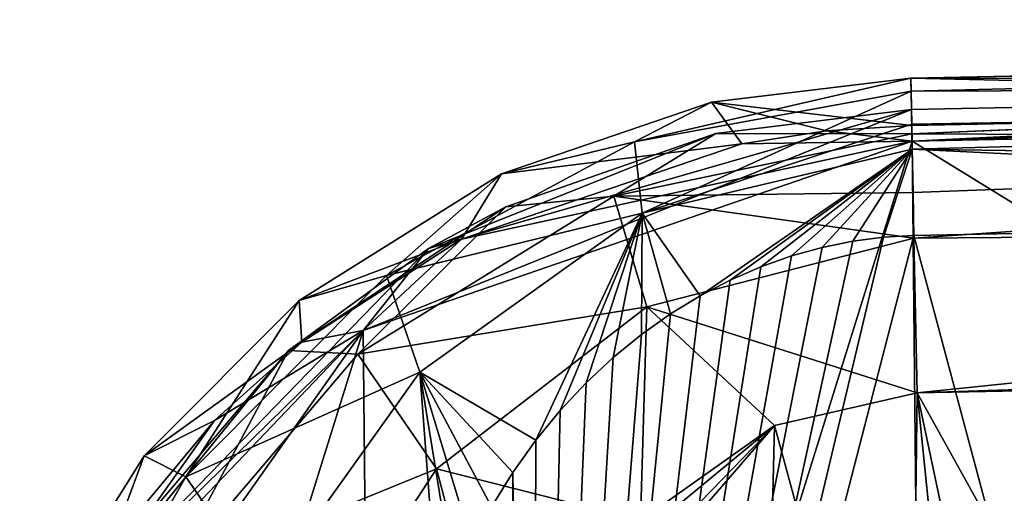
# Model space of a CAD drawing. Extents: x -250 to 250, y -963 to 894.
# Tile 197 of 256: x 116 to 147, y -912 to -897. Entities that reach past the tile are written whole.
import ezdxf

# ---------------------------------------------------------------- set-up
doc = ezdxf.new("R2010")
doc.units = 0
doc.header["$LTSCALE"] = 65.185185
for name, color, linetype in [('1', 7, 'CONTINUOUS'), ('100', 7, 'CONTINUOUS'), ('101', 7, 'CONTINUOUS'), ('102', 7, 'CONTINUOUS'), ('11', 7, 'CONTINUOUS'), ('12', 7, 'CONTINUOUS'), ('21', 7, 'CONTINUOUS'), ('22', 7, 'CONTINUOUS'), ('25', 7, 'CONTINUOUS'), ('26', 7, 'CONTINUOUS'), ('27', 7, 'CONTINUOUS'), ('4', 7, 'CONTINUOUS'), ('5', 7, 'CONTINUOUS'), ('79', 7, 'CONTINUOUS'), ('8', 7, 'CONTINUOUS'), ('80', 7, 'CONTINUOUS'), ('83', 7, 'CONTINUOUS'), ('95', 7, 'CONTINUOUS'), ('96', 7, 'CONTINUOUS'), ('97', 7, 'CONTINUOUS')]:
    doc.layers.add(name, color=color, linetype=linetype)

msp = doc.modelspace()

# ---------------------------------------------------------------- linework, layer by layer
at = {"layer": '1', "color": 7, "linetype": 'CONTINUOUS'}
for points in [[(184.228, -903.305, -20), (157, -951.1, -20), (144.456, -904.105, -20), (184.228, -903.305, -20)], [(144.456, -904.105, -20), (157, -951.1, -20), (132.315, -951.1, -20), (144.456, -904.105, -20)], [(143.493, -904.16, -20), (144.456, -904.105, -20), (132.315, -951.1, -20), (143.493, -904.16, -20)], [(142.522, -904.284, -20), (143.493, -904.16, -20), (132.315, -951.1, -20), (142.522, -904.284, -20)], [(141.547, -904.481, -20), (142.522, -904.284, -20), (132.315, -951.1, -20), (141.547, -904.481, -20)], [(140.569, -904.752, -20), (141.547, -904.481, -20), (132.315, -951.1, -20), (140.569, -904.752, -20)], [(139.594, -905.097, -20), (140.569, -904.752, -20), (132.315, -951.1, -20), (139.594, -905.097, -20)], [(138.625, -905.518, -20), (139.594, -905.097, -20), (132.315, -951.1, -20), (138.625, -905.518, -20)], [(137.667, -906.016, -20), (138.625, -905.518, -20), (132.315, -951.1, -20), (137.667, -906.016, -20)], [(136.726, -906.592, -20), (137.667, -906.016, -20), (132.315, -951.1, -20), (136.726, -906.592, -20)], [(135.805, -907.244, -20), (136.726, -906.592, -20), (132.315, -951.1, -20), (135.805, -907.244, -20)], [(134.912, -907.974, -20), (135.805, -907.244, -20), (132.315, -951.1, -20), (134.912, -907.974, -20)], [(134.053, -908.779, -20), (134.912, -907.974, -20), (132.315, -951.1, -20), (134.053, -908.779, -20)], [(133.231, -909.657, -20), (134.053, -908.779, -20), (132.315, -951.1, -20), (133.231, -909.657, -20)], [(132.455, -910.607, -20), (133.231, -909.657, -20), (132.315, -951.1, -20), (132.455, -910.607, -20)], [(131.727, -911.629, -20), (132.455, -910.607, -20), (132.315, -951.1, -20), (131.727, -911.629, -20)], [(131.05, -912.725, -20), (131.727, -911.629, -20), (131.602, -950.036, -20), (131.05, -912.725, -20)], [(131.602, -950.036, -20), (131.727, -911.629, -20), (132.315, -951.1, -20), (131.602, -950.036, -20)]]:
    msp.add_3dface(points, dxfattribs=at)
at = {"layer": '100', "color": 7, "linetype": 'CONTINUOUS'}
for points in [[(144.376, -900.106, 10), (138.168, -900.862, 9.585), (144.391, -900.871, 13.63), (144.376, -900.106, 10)], [(138.168, -900.862, 9.585), (131.503, -903.193, 8.345), (134.931, -902.851, 13.448), (138.168, -900.862, 9.585)], [(144.391, -900.871, 13.63), (138.168, -900.862, 9.585), (134.931, -902.851, 13.448), (144.391, -900.871, 13.63)], [(144.391, -900.871, 13.63), (134.931, -902.851, 13.448), (144.429, -902.742, 16.364), (144.391, -900.871, 13.63)], [(135.979, -906.365, 17.492), (134.931, -902.851, 13.448), (126.81, -907.875, 12.804), (135.979, -906.365, 17.492)], [(134.931, -902.851, 13.448), (131.503, -903.193, 8.345), (126.81, -907.875, 12.804), (134.931, -902.851, 13.448)], [(134.931, -902.851, 13.448), (144.458, -904.194, 17.542), (144.429, -902.742, 16.364), (134.931, -902.851, 13.448)], [(135.979, -906.365, 17.492), (144.458, -904.194, 17.542), (134.931, -902.851, 13.448), (135.979, -906.365, 17.492)], [(131.503, -903.193, 8.345), (124.608, -907.751, 6.354), (126.81, -907.875, 12.804), (131.503, -903.193, 8.345)], [(135.979, -906.365, 17.492), (144.557, -909.104, 19), (144.458, -904.194, 17.542), (135.979, -906.365, 17.492)], [(129.307, -911.518, 17.317), (135.979, -906.365, 17.492), (126.81, -907.875, 12.804), (129.307, -911.518, 17.317)], [(129.307, -911.518, 17.317), (135.774, -913.152, 19), (135.979, -906.365, 17.492), (129.307, -911.518, 17.317)], [(135.774, -913.152, 19), (140.029, -910.139, 19), (135.979, -906.365, 17.492), (135.774, -913.152, 19)], [(140.029, -910.139, 19), (144.557, -909.104, 19), (135.979, -906.365, 17.492), (140.029, -910.139, 19)], [(124.608, -907.751, 6.354), (118.656, -914.76, 4.132), (120.729, -915.021, 11.728), (124.608, -907.751, 6.354)], [(126.81, -907.875, 12.804), (124.608, -907.751, 6.354), (120.729, -915.021, 11.728), (126.81, -907.875, 12.804)], [(129.307, -911.518, 17.317), (126.81, -907.875, 12.804), (120.729, -915.021, 11.728), (129.307, -911.518, 17.317)], [(124.912, -918.261, 17.025), (129.307, -911.518, 17.317), (120.729, -915.021, 11.728), (124.912, -918.261, 17.025)], [(129.307, -911.518, 17.317), (124.912, -918.261, 17.025), (130.306, -915.301, 18.575), (129.307, -911.518, 17.317)], [(135.774, -913.152, 19), (129.307, -911.518, 17.317), (130.306, -915.301, 18.575), (135.774, -913.152, 19)]]:
    msp.add_3dface(points, dxfattribs=at)
at = {"layer": '101', "color": 7, "linetype": 'CONTINUOUS'}
for points in [[(144.376, -900.106, 0.025), (144.376, -900.106, 10), (178.758, -899.414, 10), (144.376, -900.106, 0.025)], [(178.724, -899.415, 9.854), (144.376, -900.106, 0.025), (178.758, -899.414, 10), (178.724, -899.415, 9.854)], [(178.713, -899.415, 0.025), (144.376, -900.106, 0.025), (178.713, -899.415, 9.701), (178.713, -899.415, 0.025)], [(178.713, -899.415, 9.701), (144.376, -900.106, 0.025), (178.724, -899.415, 9.854), (178.713, -899.415, 9.701)]]:
    msp.add_3dface(points, dxfattribs=at)
at = {"layer": '102', "color": 7, "linetype": 'CONTINUOUS'}
for points in [[(144.376, -900.106, 10), (144.391, -900.871, 13.63), (178.758, -899.414, 10), (144.376, -900.106, 10)], [(178.758, -899.414, 10), (144.391, -900.871, 13.63), (178.941, -899.416, 10.32), (178.758, -899.414, 10)], [(178.941, -899.416, 10.32), (144.391, -900.871, 13.63), (179.24, -899.421, 10.552), (178.941, -899.416, 10.32)], [(179.24, -899.421, 10.552), (144.391, -900.871, 13.63), (189.493, -901.079, 15.506), (179.24, -899.421, 10.552)], [(144.391, -900.871, 13.63), (144.429, -902.742, 16.364), (189.493, -901.079, 15.506), (144.391, -900.871, 13.63)], [(144.429, -902.742, 16.364), (144.458, -904.194, 17.542), (189.493, -901.079, 15.506), (144.429, -902.742, 16.364)], [(189.493, -901.079, 15.506), (144.458, -904.194, 17.542), (195.747, -903.792, 17.917), (189.493, -901.079, 15.506)], [(144.458, -904.194, 17.542), (144.557, -909.104, 19), (195.747, -903.792, 17.917), (144.458, -904.194, 17.542)], [(144.557, -909.104, 19), (174.376, -908.115, 18.992), (195.747, -903.792, 17.917), (144.557, -909.104, 19)], [(174.376, -908.115, 18.992), (144.557, -909.104, 19), (171.836, -908.268, 18.995), (174.376, -908.115, 18.992)], [(144.557, -909.104, 19), (157.012, -908.854, 19), (171.836, -908.268, 18.995), (144.557, -909.104, 19)]]:
    msp.add_3dface(points, dxfattribs=at)
at = {"layer": '11', "color": 7, "linetype": 'CONTINUOUS'}
for points in [[(223.9, -897.552, -15.685), (144.356, -899.106, -15), (221.712, -897.57, -15.464), (223.9, -897.552, -15.685)], [(144.364, -899.521, -16.994), (144.356, -899.106, -15), (223.9, -897.552, -15.685), (144.364, -899.521, -16.994)], [(221.712, -897.57, -15.464), (144.356, -899.106, -15), (179.192, -898.405, -15), (221.712, -897.57, -15.464)], [(223.934, -899.22, -18.77), (144.364, -899.521, -16.994), (223.9, -897.552, -15.685), (223.934, -899.22, -18.77)], [(144.385, -900.571, -18.536), (144.364, -899.521, -16.994), (223.934, -899.22, -18.77), (144.385, -900.571, -18.536)], [(223.935, -899.258, -18.803), (144.385, -900.571, -18.536), (223.934, -899.22, -18.77), (223.935, -899.258, -18.803)], [(144.401, -901.367, -19.183), (144.385, -900.571, -18.536), (223.935, -899.258, -18.803), (144.401, -901.367, -19.183)], [(224, -902.504, -20), (144.401, -901.367, -19.183), (223.935, -899.258, -18.803), (224, -902.504, -20)], [(224, -902.504, -20), (184.228, -903.305, -20), (144.401, -901.367, -19.183), (224, -902.504, -20)], [(184.228, -903.305, -20), (144.456, -904.105, -20), (144.401, -901.367, -19.183), (184.228, -903.305, -20)]]:
    msp.add_3dface(points, dxfattribs=at)
at = {"layer": '12', "color": 7, "linetype": 'CONTINUOUS'}
for points in [[(144.356, -899.106, -15), (135.589, -901.13, -16.633), (138.028, -899.869, -14.49), (144.356, -899.106, -15)], [(144.364, -899.521, -16.994), (135.589, -901.13, -16.633), (144.356, -899.106, -15), (144.364, -899.521, -16.994)], [(135.589, -901.13, -16.633), (144.364, -899.521, -16.994), (135.833, -903.4, -19.077), (135.589, -901.13, -16.633)], [(135.833, -903.4, -19.077), (144.364, -899.521, -16.994), (144.385, -900.571, -18.536), (135.833, -903.4, -19.077)], [(138.028, -899.869, -14.49), (135.589, -901.13, -16.633), (131.364, -902.151, -12.994), (138.028, -899.869, -14.49)], [(144.401, -901.367, -19.183), (135.833, -903.4, -19.077), (144.385, -900.571, -18.536), (144.401, -901.367, -19.183)], [(127.713, -905.37, -15.728), (135.589, -901.13, -16.633), (135.833, -903.4, -19.077), (127.713, -905.37, -15.728)], [(135.589, -901.13, -16.633), (127.713, -905.37, -15.728), (131.364, -902.151, -12.994), (135.589, -901.13, -16.633)], [(144.401, -901.367, -19.183), (137.667, -906.016, -20), (135.833, -903.4, -19.077), (144.401, -901.367, -19.183)], [(138.625, -905.518, -20), (137.667, -906.016, -20), (144.401, -901.367, -19.183), (138.625, -905.518, -20)], [(139.594, -905.097, -20), (138.625, -905.518, -20), (144.401, -901.367, -19.183), (139.594, -905.097, -20)], [(140.569, -904.752, -20), (139.594, -905.097, -20), (144.401, -901.367, -19.183), (140.569, -904.752, -20)], [(141.547, -904.481, -20), (140.569, -904.752, -20), (144.401, -901.367, -19.183), (141.547, -904.481, -20)], [(142.522, -904.284, -20), (141.547, -904.481, -20), (144.401, -901.367, -19.183), (142.522, -904.284, -20)], [(143.493, -904.16, -20), (142.522, -904.284, -20), (144.401, -901.367, -19.183), (143.493, -904.16, -20)], [(144.456, -904.105, -20), (143.493, -904.16, -20), (144.401, -901.367, -19.183), (144.456, -904.105, -20)], [(131.364, -902.151, -12.994), (127.713, -905.37, -15.728), (124.939, -906.169, -10.795), (131.364, -902.151, -12.994)], [(127.713, -905.37, -15.728), (135.833, -903.4, -19.077), (128.773, -908.443, -18.814), (127.713, -905.37, -15.728)], [(135.833, -903.4, -19.077), (132.455, -910.607, -20), (128.773, -908.443, -18.814), (135.833, -903.4, -19.077)], [(133.231, -909.657, -20), (132.455, -910.607, -20), (135.833, -903.4, -19.077), (133.231, -909.657, -20)], [(134.053, -908.779, -20), (133.231, -909.657, -20), (135.833, -903.4, -19.077), (134.053, -908.779, -20)], [(134.912, -907.974, -20), (134.053, -908.779, -20), (135.833, -903.4, -19.077), (134.912, -907.974, -20)], [(135.805, -907.244, -20), (134.912, -907.974, -20), (135.833, -903.4, -19.077), (135.805, -907.244, -20)], [(136.726, -906.592, -20), (135.805, -907.244, -20), (135.833, -903.4, -19.077), (136.726, -906.592, -20)], [(137.667, -906.016, -20), (136.726, -906.592, -20), (135.833, -903.4, -19.077), (137.667, -906.016, -20)], [(121.349, -911.766, -14.495), (127.713, -905.37, -15.728), (128.773, -908.443, -18.814), (121.349, -911.766, -14.495)], [(127.713, -905.37, -15.728), (121.349, -911.766, -14.495), (124.939, -906.169, -10.795), (127.713, -905.37, -15.728)], [(124.939, -906.169, -10.795), (121.349, -911.766, -14.495), (120.023, -911.097, -8.683), (124.939, -906.169, -10.795)], [(121.349, -911.766, -14.495), (128.773, -908.443, -18.814), (123.828, -915.374, -18.456), (121.349, -911.766, -14.495)], [(128.773, -908.443, -18.814), (129.374, -916.441, -20), (123.828, -915.374, -18.456), (128.773, -908.443, -18.814)], [(129.867, -915.137, -20), (129.374, -916.441, -20), (128.773, -908.443, -18.814), (129.867, -915.137, -20)], [(130.428, -913.894, -20), (129.867, -915.137, -20), (128.773, -908.443, -18.814), (130.428, -913.894, -20)], [(131.05, -912.725, -20), (130.428, -913.894, -20), (128.773, -908.443, -18.814), (131.05, -912.725, -20)], [(131.727, -911.629, -20), (131.05, -912.725, -20), (128.773, -908.443, -18.814), (131.727, -911.629, -20)], [(132.455, -910.607, -20), (131.727, -911.629, -20), (128.773, -908.443, -18.814), (132.455, -910.607, -20)], [(120.023, -911.097, -8.683), (116.892, -919.547, -12.953), (116.074, -917.416, -6.74), (120.023, -911.097, -8.683)], [(121.349, -911.766, -14.495), (116.892, -919.547, -12.953), (120.023, -911.097, -8.683), (121.349, -911.766, -14.495)], [(116.892, -919.547, -12.953), (121.349, -911.766, -14.495), (123.828, -915.374, -18.456), (116.892, -919.547, -12.953)]]:
    msp.add_3dface(points, dxfattribs=at)
at = {"layer": '21', "color": 7, "linetype": 'CONTINUOUS'}
for points in [[(141.679, -900.781, -0.025), (144.386, -900.606, -0.025), (141.682, -900.781, -0.363), (141.679, -900.781, -0.025)], [(141.682, -900.781, -0.363), (144.386, -900.606, -0.025), (144.386, -900.606, -0.483), (141.682, -900.781, -0.363)], [(138.999, -901.196, -0.025), (141.679, -900.781, -0.025), (141.682, -900.781, -0.363), (138.999, -901.196, -0.025)]]:
    msp.add_3dface(points, dxfattribs=at)
at = {"layer": '22', "color": 7, "linetype": 'CONTINUOUS'}
for points in [[(179.223, -899.905, -0.025), (179.223, -899.905, -0.483), (144.386, -900.606, -0.483), (179.223, -899.905, -0.025)], [(144.386, -900.606, -0.025), (179.223, -899.905, -0.025), (144.386, -900.606, -0.483), (144.386, -900.606, -0.025)]]:
    msp.add_3dface(points, dxfattribs=at)
at = {"layer": '25', "color": 7, "linetype": 'CONTINUOUS'}
for points in [[(242, -899.141), (144.396, -901.106), (242, -961.1), (242, -899.141)], [(144.396, -901.106), (126.978, -907.117), (127.464, -955.441), (144.396, -901.106)], [(145, -961.1), (144.396, -901.106), (127.464, -955.441), (145, -961.1)], [(242, -961.1), (144.396, -901.106), (145, -961.1), (242, -961.1)], [(126.978, -907.117), (116.358, -922.175), (116.544, -940.6), (126.978, -907.117)], [(126.978, -907.117), (116.544, -940.6), (127.464, -955.441), (126.978, -907.117)]]:
    msp.add_3dface(points, dxfattribs=at)
at = {"layer": '26', "color": 7, "linetype": 'CONTINUOUS'}
for points in [[(179.192, -898.405, -15), (144.356, -899.106, -15), (179.207, -899.155, -7.741), (179.192, -898.405, -15)], [(144.356, -899.106, -15), (179.223, -899.905, -0.483), (179.207, -899.155, -7.741), (144.356, -899.106, -15)], [(179.223, -899.905, -0.483), (144.356, -899.106, -15), (144.386, -900.606, -0.483), (179.223, -899.905, -0.483)]]:
    msp.add_3dface(points, dxfattribs=at)
at = {"layer": '27', "color": 7, "linetype": 'CONTINUOUS'}
for points in [[(144.356, -899.106, -15), (138.028, -899.869, -14.49), (144.386, -900.606, -0.483), (144.356, -899.106, -15)], [(138.999, -901.196, -0.025), (138.028, -899.869, -14.49), (131.364, -902.151, -12.994), (138.999, -901.196, -0.025)], [(138.028, -899.869, -14.49), (141.682, -900.781, -0.363), (144.386, -900.606, -0.483), (138.028, -899.869, -14.49)], [(138.028, -899.869, -14.49), (138.999, -901.196, -0.025), (141.682, -900.781, -0.363), (138.028, -899.869, -14.49)], [(130.099, -904.223, -0.025), (138.999, -901.196, -0.025), (131.364, -902.151, -12.994), (130.099, -904.223, -0.025)], [(130.099, -904.223, -0.025), (131.364, -902.151, -12.994), (124.939, -906.169, -10.795), (130.099, -904.223, -0.025)], [(125.028, -907.494, -0.025), (130.099, -904.223, -0.025), (124.939, -906.169, -10.795), (125.028, -907.494, -0.025)], [(125.028, -907.494, -0.025), (124.939, -906.169, -10.795), (120.023, -911.097, -8.683), (125.028, -907.494, -0.025)], [(122.254, -909.978, -0.025), (125.028, -907.494, -0.025), (120.023, -911.097, -8.683), (122.254, -909.978, -0.025)], [(122.254, -909.978, -0.025), (120.023, -911.097, -8.683), (116.074, -917.416, -6.74), (122.254, -909.978, -0.025)], [(116.515, -918.087, -0.025), (122.254, -909.978, -0.025), (116.074, -917.416, -6.74), (116.515, -918.087, -0.025)]]:
    msp.add_3dface(points, dxfattribs=at)
at = {"layer": '4', "color": 7, "linetype": 'CONTINUOUS'}
for points in [[(144.396, -901.106, -0.025), (242, -899.141, -0.025), (179.223, -899.905, -0.025), (144.396, -901.106, -0.025)], [(144.386, -900.606, -0.025), (144.396, -901.106, -0.025), (179.223, -899.905, -0.025), (144.386, -900.606, -0.025)], [(141.679, -900.781, -0.025), (144.396, -901.106, -0.025), (144.386, -900.606, -0.025), (141.679, -900.781, -0.025)], [(138.999, -901.196, -0.025), (144.396, -901.106, -0.025), (141.679, -900.781, -0.025), (138.999, -901.196, -0.025)], [(126.978, -907.117, -0.025), (144.396, -901.106, -0.025), (130.099, -904.223, -0.025), (126.978, -907.117, -0.025)], [(130.099, -904.223, -0.025), (144.396, -901.106, -0.025), (138.999, -901.196, -0.025), (130.099, -904.223, -0.025)], [(125.028, -907.494, -0.025), (126.978, -907.117, -0.025), (130.099, -904.223, -0.025), (125.028, -907.494, -0.025)], [(116.358, -922.175, -0.025), (126.978, -907.117, -0.025), (116.515, -918.087, -0.025), (116.358, -922.175, -0.025)], [(116.515, -918.087, -0.025), (126.978, -907.117, -0.025), (122.254, -909.978, -0.025), (116.515, -918.087, -0.025)], [(122.254, -909.978, -0.025), (126.978, -907.117, -0.025), (125.028, -907.494, -0.025), (122.254, -909.978, -0.025)]]:
    msp.add_3dface(points, dxfattribs=at)
at = {"layer": '5', "color": 7, "linetype": 'CONTINUOUS'}
for points in [[(242, -899.141, -0.025), (144.396, -901.106, -0.025), (242, -899.141), (242, -899.141, -0.025)], [(144.396, -901.106, -0.025), (144.396, -901.106), (242, -899.141), (144.396, -901.106, -0.025)]]:
    msp.add_3dface(points, dxfattribs=at)
at = {"layer": '79', "color": 7, "linetype": 'CONTINUOUS'}
for points in [[(240.466, -897.394, 0.025), (144.396, -901.106, 0.025), (236.5, -897.251, 0.025), (240.466, -897.394, 0.025)], [(144.396, -901.106, 0.025), (178.713, -899.415, 0.025), (236.5, -897.251, 0.025), (144.396, -901.106, 0.025)], [(242, -899.141, 0.025), (144.396, -901.106, 0.025), (240.466, -897.394, 0.025), (242, -899.141, 0.025)], [(178.713, -899.415, 0.025), (144.396, -901.106, 0.025), (144.376, -900.106, 0.025), (178.713, -899.415, 0.025)], [(144.396, -901.106, 0.025), (126.978, -907.117, 0.025), (144.376, -900.106, 0.025), (144.396, -901.106, 0.025)], [(144.376, -900.106, 0.025), (126.978, -907.117, 0.025), (129.052, -904.517, 0.025), (144.376, -900.106, 0.025)], [(129.052, -904.517, 0.025), (126.978, -907.117, 0.025), (117.948, -915.962, 0.025), (129.052, -904.517, 0.025)], [(126.978, -907.117, 0.025), (116.358, -922.175, 0.025), (117.948, -915.962, 0.025), (126.978, -907.117, 0.025)]]:
    msp.add_3dface(points, dxfattribs=at)
at = {"layer": '8', "color": 7, "linetype": 'CONTINUOUS'}
for points in [[(144.396, -901.106), (126.978, -907.117, -0.025), (126.978, -907.117), (144.396, -901.106)], [(144.396, -901.106, -0.025), (126.978, -907.117, -0.025), (144.396, -901.106), (144.396, -901.106, -0.025)], [(126.978, -907.117), (116.358, -922.175, -0.025), (116.358, -922.175), (126.978, -907.117)], [(126.978, -907.117, -0.025), (116.358, -922.175, -0.025), (126.978, -907.117), (126.978, -907.117, -0.025)]]:
    msp.add_3dface(points, dxfattribs=at)
at = {"layer": '80', "color": 7, "linetype": 'CONTINUOUS'}
for points in [[(144.396, -901.106), (242, -899.141, 0.025), (242, -899.141), (144.396, -901.106)], [(144.396, -901.106, 0.025), (242, -899.141, 0.025), (144.396, -901.106), (144.396, -901.106, 0.025)]]:
    msp.add_3dface(points, dxfattribs=at)
at = {"layer": '83', "color": 7, "linetype": 'CONTINUOUS'}
for points in [[(126.978, -907.117, 0.025), (144.396, -901.106, 0.025), (126.978, -907.117), (126.978, -907.117, 0.025)], [(144.396, -901.106, 0.025), (144.396, -901.106), (126.978, -907.117), (144.396, -901.106, 0.025)], [(116.358, -922.175, 0.025), (126.978, -907.117, 0.025), (116.358, -922.175), (116.358, -922.175, 0.025)], [(116.358, -922.175), (126.978, -907.117, 0.025), (126.978, -907.117), (116.358, -922.175)]]:
    msp.add_3dface(points, dxfattribs=at)
at = {"layer": '95', "color": 7, "linetype": 'CONTINUOUS'}
for points in [[(144.396, -901.106), (242, -899.141), (145, -961.1), (144.396, -901.106)], [(242, -899.141), (242, -961.1), (145, -961.1), (242, -899.141)], [(144.396, -901.106), (127.464, -955.441), (126.978, -907.117), (144.396, -901.106)], [(144.396, -901.106), (145, -961.1), (127.464, -955.441), (144.396, -901.106)], [(116.544, -940.6), (116.358, -922.175), (126.978, -907.117), (116.544, -940.6)], [(127.464, -955.441), (116.544, -940.6), (126.978, -907.117), (127.464, -955.441)]]:
    msp.add_3dface(points, dxfattribs=at)
at = {"layer": '96', "color": 7, "linetype": 'CONTINUOUS'}
for points in [[(140.029, -910.139, 19), (144.35, -926.03, 19), (144.557, -909.104, 19), (140.029, -910.139, 19)], [(144.35, -926.03, 19), (146.7, -930.1, 19), (144.557, -909.104, 19), (144.35, -926.03, 19)], [(157.012, -908.854, 19), (144.557, -909.104, 19), (151.244, -921.149, 19), (157.012, -908.854, 19)], [(144.557, -909.104, 19), (146.7, -930.1, 19), (149, -930.1, 19), (144.557, -909.104, 19)], [(151.244, -921.149, 19), (144.557, -909.104, 19), (149, -930.1, 19), (151.244, -921.149, 19)], [(135.774, -913.152, 19), (136.562, -913.008, 19), (140.029, -910.139, 19), (135.774, -913.152, 19)], [(136.562, -913.008, 19), (137.356, -912.901, 19), (140.029, -910.139, 19), (136.562, -913.008, 19)], [(137.356, -912.901, 19), (137.556, -913.009, 19), (140.029, -910.139, 19), (137.356, -912.901, 19)], [(137.556, -913.009, 19), (139.65, -926.03, 19), (140.029, -910.139, 19), (137.556, -913.009, 19)], [(139.65, -926.03, 19), (144.35, -926.03, 19), (140.029, -910.139, 19), (139.65, -926.03, 19)]]:
    msp.add_3dface(points, dxfattribs=at)
at = {"layer": '97', "color": 7, "linetype": 'CONTINUOUS'}
for points in [[(144.376, -900.106, 10), (129.052, -904.517, 0.025), (138.168, -900.862, 9.585), (144.376, -900.106, 10)], [(144.376, -900.106, 0.025), (129.052, -904.517, 0.025), (144.376, -900.106, 10), (144.376, -900.106, 0.025)], [(138.168, -900.862, 9.585), (129.052, -904.517, 0.025), (131.503, -903.193, 8.345), (138.168, -900.862, 9.585)], [(131.503, -903.193, 8.345), (129.052, -904.517, 0.025), (124.608, -907.751, 6.354), (131.503, -903.193, 8.345)], [(129.052, -904.517, 0.025), (117.948, -915.962, 0.025), (124.608, -907.751, 6.354), (129.052, -904.517, 0.025)], [(124.608, -907.751, 6.354), (117.948, -915.962, 0.025), (118.656, -914.76, 4.132), (124.608, -907.751, 6.354)]]:
    msp.add_3dface(points, dxfattribs=at)

doc.saveas('drawing.dxf')
